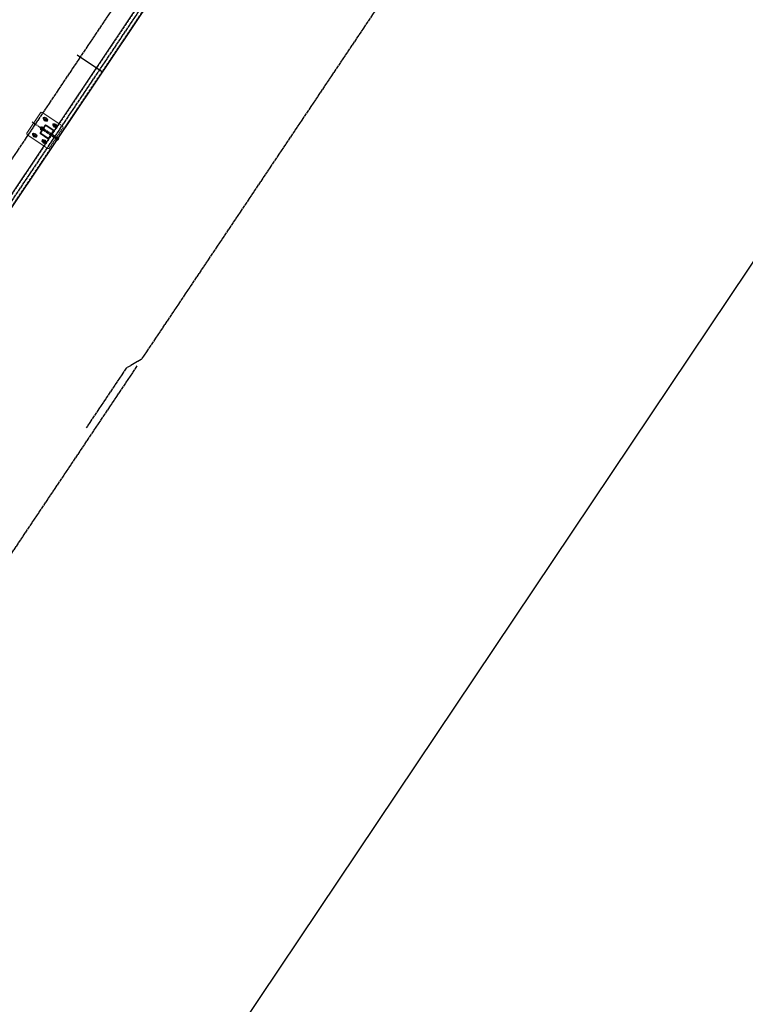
# Model space of a CAD drawing. Header units: inches. Extents: x 26089988 to 26091477, y 7484334 to 7485711.
# Tile 8 of 35: x 26090198 to 26090481, y 7484821 to 7485206. Entities that reach past the tile are written whole.
import ezdxf

# ---------------------------------------------------------------- set-up
doc = ezdxf.new("R2010")
doc.units = ezdxf.units.IN
doc.header["$MEASUREMENT"] = 0
for name, pattern in [('bcenterline', [0.5, 0.375, -0.03125, 0.0625, -0.03125]), ('bhiddenpr', [0.1875, 0.125, -0.0625]), ('brebarpr', [1.5625, 1.5, -0.0625]), ('DGN Style 2', [0.017105, 0.010263, -0.006842])]:
    doc.linetypes.add(name, pattern=pattern)
for name, color, linetype in [('BR_P_Gen_Text', 7, 'Continuous'), ('BR_P_Rail_Centerline', 2, 'bcenterline'), ('BR_P_Rail_Hidden', 230, 'bhiddenpr'), ('BR_P_Rail_Object', 230, 'Continuous'), ('BR_P_Rail_Reinforcing', 30, 'brebarpr')]:
    doc.layers.add(name, color=color, linetype=linetype)

msp = doc.modelspace()

# ---------------------------------------------------------------- hatches: boundary and pattern name
at = {"layer": 'BR_P_Rail_Object', "lineweight": 0}
h = msp.add_hatch(color=151, dxfattribs=at)
edge = h.paths.add_edge_path()
edge.add_arc((26090207.77, 7485166.68), 0.438, 236.1527, 596.1527, ccw=False)
h = msp.add_hatch(color=151, dxfattribs=at)
edge = h.paths.add_edge_path()
edge.add_arc((26090211.51, 7485164.18), 0.438, 236.1527, 596.1527, ccw=False)
h = msp.add_hatch(color=151, dxfattribs=at)
edge = h.paths.add_edge_path()
edge.add_arc((26090203.59, 7485160.45), 0.438, 236.1527, 596.1527, ccw=False)
h = msp.add_hatch(color=151, dxfattribs=at)
edge = h.paths.add_edge_path()
edge.add_arc((26090207.33, 7485157.95), 0.438, 236.1527, 596.1527, ccw=False)

# ---------------------------------------------------------------- linework, layer by layer
at = {"layer": 'BR_P_Gen_Text'}
msp.add_line((26090636.88, 7485339.28), (26090201.72, 7484690.42), dxfattribs=at)
at = {"layer": 'BR_P_Rail_Centerline'}
msp.add_line((26090202.57, 7485165.66), (26090212.53, 7485158.97), dxfattribs=at)
at = {"layer": 'BR_P_Rail_Hidden', "color": 1, "linetype": 'DGN Style 2', "lineweight": 0}
for p, q in [((26090461.8, 7485535.59), (26090028.87, 7484890.05)), ((26090463.87, 7485534.2), (26090030.95, 7484888.66)), ((26090207.81, 7485166.06), (26090207.18, 7485166.48)), ((26090208.36, 7485166.89), (26090207.73, 7485167.31)), ((26090209.26, 7485155.45), (26090214.56, 7485163.34)), ((26090211.54, 7485163.55), (26090210.91, 7485163.97)), ((26090212.1, 7485164.38), (26090211.47, 7485164.8)), ((26090214.42, 7485164.03), (26090212.97, 7485165)), ((26090203.63, 7485159.83), (26090203, 7485160.25)), ((26090204.19, 7485160.66), (26090203.56, 7485161.08)), ((26090207.92, 7485158.15), (26090207.29, 7485158.57)), ((26090207.37, 7485157.32), (26090206.74, 7485157.74)), ((26090208.57, 7485155.31), (26090207.12, 7485156.28))]:
    msp.add_line(p, q, dxfattribs=at)
at = {"layer": 'BR_P_Rail_Hidden', "color": 1, "linetype": 'DGN Style 2'}
for p, q in [((26090212.18, 7485158.84), (26090206.54, 7485162.61)), ((26090212.52, 7485159.35), (26090206.89, 7485163.13)), ((26090212.09, 7485158.71), (26090212.61, 7485159.48)), ((26090212.27, 7485158.58), (26090212.09, 7485158.71)), ((26090212.79, 7485159.36), (26090212.61, 7485159.48))]:
    msp.add_line(p, q, dxfattribs=at)
at = {"layer": 'BR_P_Rail_Hidden', "color": 1, "linetype": 'DGN Style 2', "lineweight": 0, "extrusion": (0, 0, -1)}
msp.add_arc((-26090214.14, 7485163.61), 0.5, 123.8473, 213.8473, dxfattribs=at)
at = {"layer": 'BR_P_Rail_Hidden', "color": 1, "linetype": 'DGN Style 2', "lineweight": 0}
msp.add_arc((26090208.85, 7485155.72), 0.5, 236.1527, 326.1527, dxfattribs=at)
at = {"layer": 'BR_P_Rail_Object', "color": 2, "lineweight": 13}
for p, q in [((26090028.66, 7484890.19), (26090461.59, 7485535.73)), ((26090464.08, 7485534.06), (26090031.15, 7484888.52))]:
    msp.add_line(p, q, dxfattribs=at)
at = {"layer": 'BR_P_Rail_Object'}
msp.add_line((26090220.11, 7485191.82), (26090230.08, 7485185.13), dxfattribs=at)
at = {"layer": 'BR_P_Rail_Object', "color": 5, "lineweight": 13}
for p, q in [((26090200.54, 7485161.29), (26090205.83, 7485169.18)), ((26090212.97, 7485165), (26090206.53, 7485169.32)), ((26090207.12, 7485156.28), (26090200.68, 7485160.6))]:
    msp.add_line(p, q, dxfattribs=at)
at = {"layer": 'BR_P_Rail_Object', "color": 5, "lineweight": 0}
for p, q in [((26090207.18, 7485166.48), (26090207.08, 7485166.55)), ((26090207.73, 7485167.31), (26090207.63, 7485167.38)), ((26090208.46, 7485166.82), (26090208.36, 7485166.89)), ((26090205.72, 7485161.38), (26090207.72, 7485164.37)), ((26090205.91, 7485161.35), (26090207.82, 7485164.2)), ((26090207.91, 7485165.99), (26090207.81, 7485166.06)), ((26090210.82, 7485162.32), (26090207.97, 7485164.23)), ((26090210.99, 7485162.42), (26090208, 7485164.42)), ((26090210.91, 7485163.97), (26090210.81, 7485164.04)), ((26090211.47, 7485164.8), (26090211.37, 7485164.87)), ((26090211.64, 7485163.48), (26090211.54, 7485163.55)), ((26090212.2, 7485164.31), (26090212.1, 7485164.38)), ((26090203, 7485160.25), (26090202.9, 7485160.32)), ((26090203.56, 7485161.08), (26090203.46, 7485161.15)), ((26090203.73, 7485159.76), (26090203.63, 7485159.83)), ((26090204.29, 7485160.59), (26090204.19, 7485160.66)), ((26090208.76, 7485159.09), (26090205.77, 7485161.1)), ((26090208.79, 7485159.28), (26090205.93, 7485161.2)), ((26090207.29, 7485158.57), (26090207.19, 7485158.64)), ((26090208.94, 7485159.31), (26090210.85, 7485162.17)), ((26090209.04, 7485159.15), (26090211.04, 7485162.14)), ((26090206.74, 7485157.74), (26090206.64, 7485157.81)), ((26090207.47, 7485157.25), (26090207.37, 7485157.32)), ((26090208.02, 7485158.08), (26090207.92, 7485158.15))]:
    msp.add_line(p, q, dxfattribs=at)
at = {"layer": 'BR_P_Rail_Object', "color": 151, "lineweight": 13}
for p, q in [((26090205.71, 7485163.17), (26090206.06, 7485163.69)), ((26090205.97, 7485163), (26090205.71, 7485163.17)), ((26090205.83, 7485162.78), (26090205.94, 7485162.95)), ((26090206.37, 7485162.35), (26090205.84, 7485162.71)), ((26090206, 7485163.04), (26090205.94, 7485162.95)), ((26090206, 7485163.04), (26090206.29, 7485163.47)), ((26090206.02, 7485162.97), (26090206.54, 7485162.61)), ((26090206.32, 7485163.51), (26090206.06, 7485163.69)), ((26090206.35, 7485163.56), (26090206.29, 7485163.47)), ((26090206.35, 7485163.56), (26090206.47, 7485163.73)), ((26090206.37, 7485163.48), (26090206.89, 7485163.13)), ((26090207.07, 7485163.39), (26090206.54, 7485163.74))]:
    msp.add_line(p, q, dxfattribs=at)
at = {"layer": 'BR_P_Rail_Object', "color": 151, "linetype": 'Continuous', "lineweight": 13}
for p, q in [((26090212.51, 7485158.53), (26090212.19, 7485158.46)), ((26090212.54, 7485158.55), (26090212.2, 7485158.48)), ((26090212.57, 7485158.57), (26090212.21, 7485158.5)), ((26090212.59, 7485158.58), (26090212.22, 7485158.51)), ((26090212.22, 7485158.51), (26090212.24, 7485158.42)), ((26090212.61, 7485158.6), (26090212.23, 7485158.53)), ((26090212.63, 7485158.62), (26090212.24, 7485158.54)), ((26090212.24, 7485158.53), (26090212.26, 7485158.42)), ((26090212.65, 7485158.64), (26090212.25, 7485158.56)), ((26090212.25, 7485158.55), (26090212.27, 7485158.43)), ((26090212.67, 7485158.65), (26090212.26, 7485158.57)), ((26090212.26, 7485158.56), (26090212.28, 7485158.43)), ((26090212.27, 7485158.58), (26090212.3, 7485158.43)), ((26090212.69, 7485158.67), (26090212.28, 7485158.59)), ((26090212.28, 7485158.59), (26090212.31, 7485158.44)), ((26090212.7, 7485158.69), (26090212.29, 7485158.61)), ((26090212.29, 7485158.61), (26090212.32, 7485158.44)), ((26090212.72, 7485158.7), (26090212.3, 7485158.62)), ((26090212.3, 7485158.62), (26090212.33, 7485158.45)), ((26090212.73, 7485158.72), (26090212.31, 7485158.64)), ((26090212.31, 7485158.64), (26090212.35, 7485158.45)), ((26090212.75, 7485158.74), (26090212.32, 7485158.65)), ((26090212.32, 7485158.66), (26090212.36, 7485158.45)), ((26090212.76, 7485158.75), (26090212.33, 7485158.67)), ((26090212.33, 7485158.67), (26090212.37, 7485158.46)), ((26090212.77, 7485158.77), (26090212.34, 7485158.68)), ((26090212.34, 7485158.69), (26090212.38, 7485158.46)), ((26090212.78, 7485158.78), (26090212.35, 7485158.7)), ((26090212.35, 7485158.7), (26090212.4, 7485158.47)), ((26090212.79, 7485158.8), (26090212.36, 7485158.71)), ((26090212.36, 7485158.72), (26090212.41, 7485158.48)), ((26090212.8, 7485158.82), (26090212.37, 7485158.73)), ((26090212.37, 7485158.73), (26090212.42, 7485158.48)), ((26090212.81, 7485158.83), (26090212.38, 7485158.75)), ((26090212.38, 7485158.75), (26090212.43, 7485158.49)), ((26090212.82, 7485158.85), (26090212.39, 7485158.76)), ((26090212.39, 7485158.76), (26090212.45, 7485158.49)), ((26090212.83, 7485158.86), (26090212.4, 7485158.78)), ((26090212.4, 7485158.78), (26090212.46, 7485158.5)), ((26090212.84, 7485158.88), (26090212.41, 7485158.79)), ((26090212.41, 7485158.8), (26090212.47, 7485158.51)), ((26090212.85, 7485158.89), (26090212.42, 7485158.81)), ((26090212.42, 7485158.81), (26090212.48, 7485158.51)), ((26090212.85, 7485158.91), (26090212.43, 7485158.82)), ((26090212.43, 7485158.83), (26090212.5, 7485158.52)), ((26090212.86, 7485158.92), (26090212.44, 7485158.84)), ((26090212.87, 7485158.94), (26090212.45, 7485158.86)), ((26090212.45, 7485158.84), (26090212.51, 7485158.53)), ((26090212.87, 7485158.95), (26090212.46, 7485158.87)), ((26090212.46, 7485158.86), (26090212.52, 7485158.53)), ((26090212.88, 7485158.97), (26090212.47, 7485158.89)), ((26090212.47, 7485158.87), (26090212.53, 7485158.54)), ((26090212.48, 7485158.89), (26090212.54, 7485158.55)), ((26090212.89, 7485158.98), (26090212.49, 7485158.9)), ((26090212.49, 7485158.91), (26090212.56, 7485158.56)), ((26090212.89, 7485159), (26090212.5, 7485158.92)), ((26090212.5, 7485158.92), (26090212.57, 7485158.57)), ((26090212.9, 7485159.01), (26090212.51, 7485158.93)), ((26090212.51, 7485158.94), (26090212.58, 7485158.58)), ((26090212.9, 7485159.03), (26090212.52, 7485158.95)), ((26090212.52, 7485158.95), (26090212.59, 7485158.58)), ((26090212.91, 7485159.04), (26090212.53, 7485158.97)), ((26090212.53, 7485158.97), (26090212.6, 7485158.59)), ((26090212.91, 7485159.05), (26090212.54, 7485158.98)), ((26090212.54, 7485158.98), (26090212.61, 7485158.6)), ((26090212.92, 7485159.07), (26090212.55, 7485159)), ((26090212.55, 7485159), (26090212.63, 7485158.61)), ((26090212.92, 7485159.08), (26090212.56, 7485159.01)), ((26090212.56, 7485159.02), (26090212.64, 7485158.62)), ((26090212.92, 7485159.1), (26090212.57, 7485159.03)), ((26090212.57, 7485159.03), (26090212.65, 7485158.63)), ((26090212.93, 7485159.11), (26090212.58, 7485159.04)), ((26090212.58, 7485159.05), (26090212.66, 7485158.64)), ((26090212.93, 7485159.13), (26090212.59, 7485159.06)), ((26090212.59, 7485159.06), (26090212.67, 7485158.66)), ((26090212.93, 7485159.14), (26090212.6, 7485159.08)), ((26090212.6, 7485159.08), (26090212.68, 7485158.67)), ((26090212.93, 7485159.15), (26090212.61, 7485159.09)), ((26090212.61, 7485159.09), (26090212.7, 7485158.68)), ((26090212.94, 7485159.17), (26090212.62, 7485159.11)), ((26090212.62, 7485159.11), (26090212.71, 7485158.69)), ((26090212.94, 7485159.18), (26090212.63, 7485159.12)), ((26090212.63, 7485159.12), (26090212.72, 7485158.7)), ((26090212.94, 7485159.2), (26090212.64, 7485159.14)), ((26090212.64, 7485159.14), (26090212.73, 7485158.72)), ((26090212.94, 7485159.21), (26090212.65, 7485159.15)), ((26090212.94, 7485159.22), (26090212.66, 7485159.17)), ((26090212.66, 7485159.16), (26090212.74, 7485158.73)), ((26090212.94, 7485159.24), (26090212.67, 7485159.18)), ((26090212.67, 7485159.17), (26090212.75, 7485158.74)), ((26090212.94, 7485159.25), (26090212.68, 7485159.2)), ((26090212.68, 7485159.19), (26090212.76, 7485158.76)), ((26090212.69, 7485159.2), (26090212.77, 7485158.77)), ((26090212.95, 7485159.27), (26090212.7, 7485159.22)), ((26090212.7, 7485159.22), (26090212.78, 7485158.79)), ((26090212.95, 7485159.28), (26090212.71, 7485159.23)), ((26090212.71, 7485159.23), (26090212.79, 7485158.8)), ((26090212.95, 7485159.29), (26090212.72, 7485159.25)), ((26090212.72, 7485159.25), (26090212.8, 7485158.82)), ((26090212.95, 7485159.31), (26090212.73, 7485159.26)), ((26090212.73, 7485159.27), (26090212.81, 7485158.83)), ((26090212.95, 7485159.32), (26090212.74, 7485159.28)), ((26090212.74, 7485159.28), (26090212.82, 7485158.85)), ((26090212.95, 7485159.33), (26090212.75, 7485159.29)), ((26090212.75, 7485159.3), (26090212.83, 7485158.87)), ((26090212.95, 7485159.35), (26090212.76, 7485159.31)), ((26090212.76, 7485159.31), (26090212.84, 7485158.89)), ((26090212.95, 7485159.36), (26090212.77, 7485159.33)), ((26090212.77, 7485159.33), (26090212.85, 7485158.91)), ((26090212.94, 7485159.37), (26090212.78, 7485159.34)), ((26090212.78, 7485159.34), (26090212.86, 7485158.93)), ((26090212.94, 7485159.39), (26090212.79, 7485159.36)), ((26090212.79, 7485159.36), (26090212.87, 7485158.95)), ((26090212.94, 7485159.4), (26090212.8, 7485159.37)), ((26090212.8, 7485159.38), (26090212.88, 7485158.97)), ((26090212.94, 7485159.41), (26090212.81, 7485159.39)), ((26090212.81, 7485159.39), (26090212.89, 7485158.99)), ((26090212.94, 7485159.43), (26090212.82, 7485159.4)), ((26090212.82, 7485159.41), (26090212.9, 7485159.02)), ((26090212.94, 7485159.44), (26090212.83, 7485159.42)), ((26090212.83, 7485159.42), (26090212.91, 7485159.05)), ((26090212.93, 7485159.45), (26090212.84, 7485159.44)), ((26090212.84, 7485159.44), (26090212.92, 7485159.07)), ((26090212.93, 7485159.47), (26090212.85, 7485159.45)), ((26090212.85, 7485159.45), (26090212.92, 7485159.1)), ((26090212.93, 7485159.48), (26090212.86, 7485159.47)), ((26090212.93, 7485159.49), (26090212.87, 7485159.48)), ((26090212.87, 7485159.47), (26090212.93, 7485159.14)), ((26090212.92, 7485159.51), (26090212.88, 7485159.5)), ((26090212.88, 7485159.49), (26090212.94, 7485159.18)), ((26090212.89, 7485159.5), (26090212.94, 7485159.22)), ((26090212.92, 7485159.52), (26090212.9, 7485159.51)), ((26090212.9, 7485159.52), (26090212.95, 7485159.27)), ((26090212.92, 7485159.53), (26090212.91, 7485159.53)), ((26090212.91, 7485159.53), (26090212.95, 7485159.34)), ((26090212.27, 7485158.43), (26090212.15, 7485158.4)), ((26090212.15, 7485158.4), (26090212.15, 7485158.4)), ((26090212.37, 7485158.46), (26090212.16, 7485158.42)), ((26090212.16, 7485158.42), (26090212.16, 7485158.4)), ((26090212.43, 7485158.48), (26090212.17, 7485158.43)), ((26090212.17, 7485158.44), (26090212.18, 7485158.41)), ((26090212.47, 7485158.51), (26090212.18, 7485158.45)), ((26090212.18, 7485158.45), (26090212.19, 7485158.41)), ((26090212.19, 7485158.47), (26090212.2, 7485158.41)), ((26090212.2, 7485158.48), (26090212.22, 7485158.41)), ((26090212.21, 7485158.5), (26090212.23, 7485158.42))]:
    msp.add_line(p, q, dxfattribs=at)
at = {"layer": 'BR_P_Rail_Object', "color": 151, "linetype": 'Continuous', "lineweight": 0, "flags": 128}
for points in [[(26090208.49, 7485166.63), (26090208.17, 7485167.28), (26090207.45, 7485167.33), (26090207.05, 7485166.73), (26090207.37, 7485166.09), (26090208.09, 7485166.04), (26090208.49, 7485166.63)], [(26090212.22, 7485164.13), (26090211.91, 7485164.77), (26090211.19, 7485164.82), (26090210.79, 7485164.22), (26090211.11, 7485163.58), (26090211.82, 7485163.53), (26090212.22, 7485164.13)], [(26090204.31, 7485160.41), (26090203.99, 7485161.05), (26090203.28, 7485161.1), (26090202.87, 7485160.5), (26090203.19, 7485159.86), (26090203.91, 7485159.81), (26090204.31, 7485160.41)], [(26090208.05, 7485157.9), (26090207.73, 7485158.54), (26090207.01, 7485158.59), (26090206.61, 7485158), (26090206.93, 7485157.35), (26090207.65, 7485157.3), (26090208.05, 7485157.9)]]:
    msp.add_lwpolyline(points, close=True, dxfattribs=at)
at = {"layer": 'BR_P_Rail_Object', "color": 151, "linetype": 'Continuous', "lineweight": 13, "flags": 128}
msp.add_lwpolyline([(26090211.51, 7485164.18), (26090211.51, 7485164.18)], dxfattribs=at)
at = {"layer": 'BR_P_Rail_Object', "color": 5, "lineweight": 13}
for centre, start, end in [((26090206.25, 7485168.91), 56.1527, 146.1527), ((26090200.96, 7485161.02), 146.1527, 236.1527)]:
    msp.add_arc(centre, 0.5, start, end, dxfattribs=at)
at = {"layer": 'BR_P_Rail_Object', "color": 5, "lineweight": 0}
for centre, radius, start, end in [((26090207.35, 7485166.96), 0.5, 146.1527, 236.1527), ((26090207.89, 7485164.26), 0.2, 56.1527, 146.1527), ((26090211.09, 7485164.45), 0.5, 146.1527, 236.1527), ((26090210.88, 7485162.25), 0.2, 326.1527, 56.1527), ((26090203.18, 7485160.73), 0.5, 146.1527, 236.1527), ((26090208.87, 7485159.26), 0.2, 236.1527, 326.1527), ((26090210.77, 7485162.23), 0.107, 326.1527, 56.1527), ((26090206.91, 7485158.23), 0.5, 146.1527, 236.1527)]:
    msp.add_arc(centre, radius, start, end, dxfattribs=at)
at = {"layer": 'BR_P_Rail_Object', "color": 5, "lineweight": 0, "extrusion": (0, 0, -1)}
for centre, radius, start, end in [((-26090207.35, 7485166.96), 0.5, 33.8473, 123.8473), ((-26090208.18, 7485166.4), 0.5, 123.8473, 213.8473), ((-26090207.91, 7485164.14), 0.107, 33.8473, 123.8473), ((-26090208.18, 7485166.4), 0.5, 213.8473, 303.8473), ((-26090211.09, 7485164.45), 0.5, 33.8473, 123.8473), ((-26090211.92, 7485163.9), 0.5, 213.8473, 303.8473), ((-26090211.92, 7485163.9), 0.5, 123.8473, 213.8473), ((-26090203.18, 7485160.73), 0.5, 33.8473, 123.8473), ((-26090204.01, 7485160.18), 0.5, 213.8473, 303.8473), ((-26090204.01, 7485160.18), 0.5, 123.8473, 213.8473), ((-26090205.88, 7485161.27), 0.2, 303.8473, 33.8473), ((-26090205.99, 7485161.29), 0.107, 303.8473, 33.8473), ((-26090206.91, 7485158.23), 0.5, 33.8473, 123.8473), ((-26090208.85, 7485159.37), 0.107, 213.8473, 303.8473), ((-26090207.74, 7485157.67), 0.5, 213.8473, 303.8473), ((-26090207.74, 7485157.67), 0.5, 123.8473, 213.8473)]:
    msp.add_arc(centre, radius, start, end, dxfattribs=at)
at = {"layer": 'BR_P_Rail_Object', "color": 151, "lineweight": 13, "extrusion": (0, 0, -1)}
for centre, start, end in [((-26090205.87, 7485162.75), 303.8473, 33.8473), ((-26090206.05, 7485163.01), 303.8473, 33.8473), ((-26090206.4, 7485163.53), 303.8473, 33.8473), ((-26090206.51, 7485163.7), 33.8473, 123.8473)]:
    msp.add_arc(centre, 0.0533, start, end, dxfattribs=at)
at = {"layer": 'BR_P_Rail_Object', "color": 151, "lineweight": 13}
for centre in [(26090205.99, 7485162.92), (26090206.34, 7485163.44)]:
    msp.add_arc(centre, 0.0533, 56.1527, 146.1527, dxfattribs=at)
at = {"layer": 'BR_P_Rail_Object', "color": 151, "linetype": 'Continuous', "lineweight": 13}
msp.add_arc((26090212.03, 7485159.31), 0.912, 277.2648, 15.0406, dxfattribs=at)
at = {"layer": 'BR_P_Rail_Reinforcing'}
msp.add_line((26090243.46, 7485070.44), (26090082.81, 7484830.88), dxfattribs=at)
for points in [[(26090319.67, 7485337.58), (26090185.76, 7485137.91), (26090184.91, 7485131.25), (26090169.32, 7485108)], [(26090327.15, 7485332.57), (26090193.24, 7485132.9), (26090187.4, 7485129.58), (26090171.81, 7485106.33)], [(26090379.04, 7485272.6), (26090245.13, 7485072.93), (26090239.3, 7485069.62), (26090223.7, 7485046.36)]]:
    msp.add_lwpolyline(points, dxfattribs=at)

doc.saveas('drawing.dxf')
